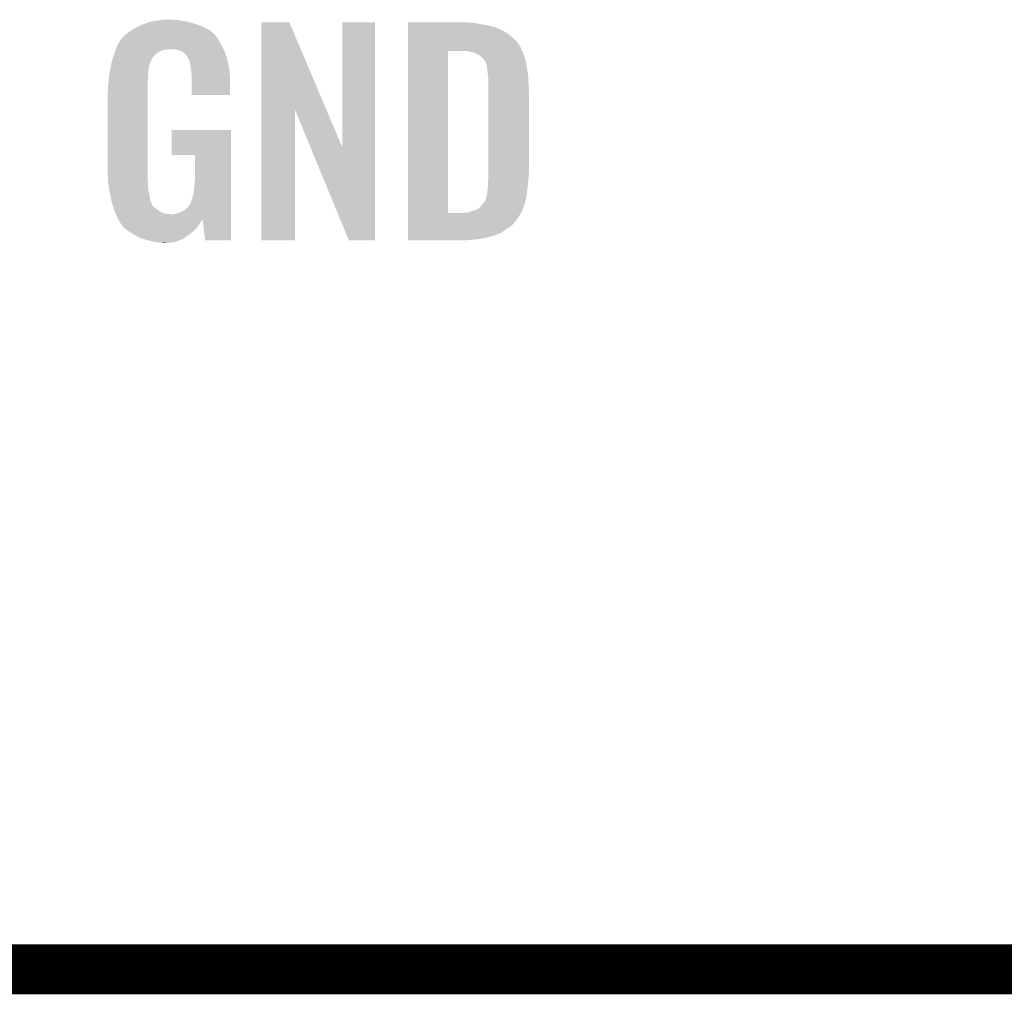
# Model space of a CAD drawing. Extents: x -9 to 122, y -9 to 65.
# Tile 166 of 256: x 62 to 68, y 6 to 12. Entities that reach past the tile are written whole.
import ezdxf

# ---------------------------------------------------------------- set-up
doc = ezdxf.new("R2010")
doc.units = 0
doc.layers.add('CLICKER_4_FOR_R7FA4M2A_V100_GTO', color=12, linetype='CONTINUOUS')

msp = doc.modelspace()

# ---------------------------------------------------------------- linework, layer by layer
at = {"layer": 'CLICKER_4_FOR_R7FA4M2A_V100_GTO', "const_width": 0.3048}
msp.add_lwpolyline([(60.00496, 6.03758), (82.86496, 6.03758)], dxfattribs=at)
at = {"layer": 'CLICKER_4_FOR_R7FA4M2A_V100_GTO'}
for points in [[(62.79134, 11.8237), (62.80785, 11.82624), (62.93104, 11.8237), (62.91326, 11.82624)], [(62.80785, 11.82624), (62.824362, 11.82878), (62.892942, 11.82624), (62.880242, 11.82878)], [(62.627932, 11.76274), (62.63894, 11.77036), (63.10884, 11.76274), (63.094448, 11.77036)], [(62.63894, 11.77036), (62.667514, 11.7856), (63.094448, 11.77036), (63.065662, 11.7856)], [(62.667514, 11.7856), (62.67704, 11.79068), (63.065662, 11.7856), (63.051874, 11.79068)], [(62.67704, 11.79068), (62.708786, 11.80338), (63.051874, 11.79068), (63.0174, 11.80338)], [(62.708786, 11.80338), (62.72784, 11.811002), (63.0174, 11.80338), (62.989962, 11.811002)], [(62.72784, 11.811002), (62.746464, 11.81608), (62.989962, 11.811002), (62.97168, 11.81608)], [(62.746464, 11.81608), (62.755782, 11.81862), (62.97168, 11.81608), (62.958134, 11.81862)], [(62.755782, 11.81862), (62.79134, 11.8237), (62.958134, 11.81862), (62.93104, 11.8237)], [(63.421272, 11.277488), (63.42128, 11.813526), (63.818402, 11.277488), (63.591444, 11.813526)], [(63.42128, 11.813526), (63.421282, 11.81354), (63.591444, 11.813526), (63.421282, 11.81354)], [(63.91402, 11.051648), (63.91404, 11.813518), (64.114666, 11.051648), (64.11468, 11.813518)], [(63.91404, 11.813518), (63.914042, 11.81354), (64.11468, 11.813518), (63.914042, 11.81354)], [(64.31536, 11.811), (64.315362, 11.81354), (64.68618, 11.811), (64.65824, 11.81354)], [(64.31536, 11.80846), (64.31536, 11.811), (64.721742, 11.80846), (64.68618, 11.811)], [(64.31536, 11.80084), (64.31536, 11.80846), (64.76238, 11.80084), (64.721742, 11.80846)], [(64.31536, 11.79322), (64.31536, 11.80084), (64.80556, 11.79322), (64.76238, 11.80084)], [(64.31536, 11.783058), (64.31536, 11.79322), (64.846202, 11.783058), (64.80556, 11.79322)], [(64.31536, 11.76782), (64.31536, 11.783058), (64.88176, 11.76782), (64.846202, 11.783058)], [(64.31536, 11.760198), (64.31536, 11.76782), (64.897002, 11.760198), (64.88176, 11.76782)], [(62.552582, 11.689082), (62.567816, 11.711938), (63.1698, 11.689082), (63.157102, 11.711938)], [(62.567816, 11.711938), (62.56782, 11.711944), (63.157102, 11.711938), (63.157098, 11.711944)], [(62.56782, 11.711944), (62.567834, 11.714486), (63.157098, 11.711944), (63.155064, 11.714486)], [(62.567834, 11.714486), (62.572902, 11.717024), (63.155064, 11.714486), (63.153034, 11.717024)], [(62.572902, 11.717024), (62.578994, 11.72464), (63.153034, 11.717024), (63.14694, 11.72464)], [(62.578994, 11.72464), (62.583056, 11.729716), (63.14694, 11.72464), (63.144402, 11.729716)], [(62.583056, 11.729716), (62.583062, 11.729722), (63.144402, 11.729716), (63.144398, 11.729722)], [(62.583062, 11.729722), (62.60592, 11.7475), (63.144398, 11.729722), (63.126622, 11.7475)], [(62.60592, 11.7475), (62.605922, 11.747502), (63.126622, 11.7475), (63.12662, 11.747502)], [(62.605922, 11.747502), (62.627932, 11.76274), (63.12662, 11.747502), (63.10884, 11.76274)], [(64.31536, 11.7348), (64.31536, 11.760198), (64.935102, 11.7348), (64.897002, 11.760198)], [(64.31536, 11.717022), (64.31536, 11.7348), (64.95542, 11.717022), (64.935102, 11.7348)], [(64.31536, 11.694158), (64.31536, 11.717022), (64.97828, 11.694158), (64.95542, 11.717022)], [(62.52972, 11.63574), (62.533412, 11.645898), (62.801498, 11.63574), (62.831978, 11.645898)], [(62.533412, 11.645898), (62.533414, 11.6459), (62.831978, 11.645898), (62.844678, 11.6459)], [(62.533414, 11.6459), (62.534338, 11.64844), (62.844678, 11.6459), (62.854838, 11.64844)], [(62.534338, 11.64844), (62.537108, 11.656062), (63.190916, 11.64844), (63.18758, 11.656062)], [(62.537108, 11.656062), (62.53988, 11.66368), (63.18758, 11.656062), (63.183478, 11.66368)], [(62.53988, 11.66368), (62.55258, 11.68908), (63.183478, 11.66368), (63.1698, 11.68908)], [(62.55258, 11.68908), (62.552582, 11.689082), (63.1698, 11.68908), (63.1698, 11.689082)], [(62.90056, 11.6459), (62.885318, 11.64844), (63.192028, 11.6459), (63.190916, 11.64844)], [(62.91834, 11.64082), (62.90056, 11.6459), (63.19425, 11.64082), (63.192028, 11.6459)], [(64.315358, 11.666218), (64.31536, 11.694158), (64.9986, 11.666218), (64.97828, 11.694158)], [(64.315358, 11.63828), (64.315358, 11.666218), (65.011496, 11.63828), (64.9986, 11.666218)], [(62.510554, 11.574778), (62.516788, 11.597638), (62.74562, 11.574778), (62.758318, 11.597638)], [(62.516788, 11.597638), (62.51956, 11.6078), (62.758318, 11.597638), (62.766786, 11.6078)], [(62.51956, 11.6078), (62.521406, 11.61288), (62.766786, 11.6078), (62.77102, 11.61288)], [(62.521406, 11.61288), (62.523254, 11.61796), (62.77102, 11.61288), (62.7761, 11.61796)], [(62.523254, 11.61796), (62.526948, 11.62812), (62.7761, 11.61796), (62.7888, 11.62812)], [(62.526948, 11.62812), (62.52972, 11.63574), (62.7888, 11.62812), (62.801498, 11.63574)], [(62.931038, 11.638282), (62.91834, 11.64082), (63.19536, 11.638282), (63.19425, 11.64082)], [(62.946278, 11.628122), (62.931038, 11.638282), (63.199806, 11.628122), (63.19536, 11.638282)], [(62.951356, 11.625582), (62.946278, 11.628122), (63.200916, 11.625582), (63.199806, 11.628122)], [(62.96025, 11.61542), (62.951356, 11.625582), (63.205362, 11.61542), (63.200916, 11.625582)], [(62.96914, 11.60526), (62.96025, 11.61542), (63.208036, 11.60526), (63.205362, 11.61542)], [(62.984378, 11.574784), (62.96914, 11.60526), (63.216056, 11.574784), (63.208036, 11.60526)], [(64.315342, 10.650242), (64.315358, 11.63828), (64.55918, 10.650242), (64.559202, 11.63828)], [(64.683642, 11.63574), (64.660778, 11.63828), (65.012668, 11.63574), (65.011496, 11.63828)], [(64.692532, 11.6332), (64.683642, 11.63574), (65.01384, 11.6332), (65.012668, 11.63574)], [(64.70142, 11.63066), (64.692532, 11.6332), (65.015112, 11.63066), (65.01384, 11.6332)], [(64.716662, 11.628118), (64.70142, 11.63066), (65.016382, 11.628118), (65.015112, 11.63066)], [(64.729362, 11.623038), (64.716662, 11.628118), (65.017652, 11.623038), (65.016382, 11.628118)], [(64.736982, 11.61796), (64.729362, 11.623038), (65.018922, 11.61796), (65.017652, 11.623038)], [(64.736988, 11.617958), (64.736982, 11.61796), (65.018922, 11.617958), (65.018922, 11.61796)], [(64.742064, 11.61542), (64.736988, 11.617958), (65.019874, 11.61542), (65.018922, 11.617958)], [(64.744604, 11.615418), (64.742064, 11.61542), (65.019876, 11.615418), (65.019874, 11.61542)], [(64.757302, 11.607798), (64.744604, 11.615418), (65.022732, 11.607798), (65.019876, 11.615418)], [(64.767458, 11.597642), (64.757302, 11.607798), (65.02654, 11.597642), (65.022732, 11.607798)], [(64.76746, 11.597638), (64.767458, 11.597642), (65.026542, 11.597638), (65.02654, 11.597642)], [(64.78524, 11.574778), (64.76746, 11.597638), (65.0334, 11.574778), (65.026542, 11.597638)], [(62.49693, 11.51128), (62.4997, 11.526518), (62.73292, 11.51128), (62.73292, 11.526518)], [(62.4997, 11.526518), (62.501548, 11.536678), (62.73292, 11.526518), (62.73546, 11.536678)], [(62.501548, 11.536678), (62.502932, 11.544296), (62.73546, 11.536678), (62.73546, 11.544296)], [(62.502932, 11.544296), (62.50432, 11.55192), (62.73546, 11.544296), (62.738, 11.55192)], [(62.50432, 11.55192), (62.510554, 11.574778), (62.738, 11.55192), (62.74562, 11.574778)], [(62.98438, 11.567164), (62.984378, 11.574784), (63.21806, 11.567164), (63.216056, 11.574784)], [(62.984382, 11.567162), (62.98438, 11.567164), (63.21806, 11.567162), (63.21806, 11.567164)], [(62.986918, 11.562084), (62.984382, 11.567162), (63.218908, 11.562084), (63.21806, 11.567162)], [(62.98692, 11.559542), (62.986918, 11.562084), (63.21933, 11.559542), (63.218908, 11.562084)], [(62.98946, 11.5443), (62.98692, 11.559542), (63.221872, 11.5443), (63.21933, 11.559542)], [(62.992, 11.52398), (62.98946, 11.5443), (63.225258, 11.52398), (63.221872, 11.5443)], [(62.994372, 11.506198), (62.992, 11.52398), (63.22822, 11.506198), (63.225258, 11.52398)], [(64.78651, 11.57224), (64.78524, 11.574778), (65.03416, 11.57224), (65.0334, 11.574778)], [(64.79032, 11.564618), (64.78651, 11.57224), (65.035334, 11.564618), (65.03416, 11.57224)], [(64.79286, 11.557), (64.79032, 11.564618), (65.036506, 11.557), (65.035334, 11.564618)], [(64.7954, 11.551916), (64.79286, 11.557), (65.037288, 11.551916), (65.036506, 11.557)], [(64.7954, 11.54938), (64.7954, 11.551916), (65.037678, 11.54938), (65.037288, 11.551916)], [(64.796852, 11.53922), (64.7954, 11.54938), (65.03924, 11.53922), (65.037678, 11.54938)], [(64.79794, 11.5316), (64.796852, 11.53922), (65.040586, 11.5316), (65.03924, 11.53922)], [(64.80048, 11.5062), (64.79794, 11.5316), (65.045068, 11.5062), (65.040586, 11.5316)], [(62.489586, 11.450318), (62.491874, 11.47318), (62.72784, 11.450318), (62.73038, 11.47318)], [(62.491874, 11.47318), (62.493904, 11.493498), (62.73038, 11.47318), (62.73038, 11.493498)], [(62.493904, 11.493498), (62.49416, 11.49604), (62.73038, 11.493498), (62.730742, 11.49604)], [(62.49416, 11.49604), (62.49693, 11.51128), (62.730742, 11.49604), (62.73292, 11.51128)], [(62.99708, 11.48588), (62.994372, 11.506198), (63.229002, 11.48588), (63.22822, 11.506198)], [(62.99708, 11.44016), (62.99708, 11.48588), (63.23076, 11.44016), (63.229002, 11.48588)], [(64.801676, 11.49604), (64.80048, 11.5062), (65.04686, 11.49604), (65.045068, 11.5062)], [(64.80556, 11.463018), (64.801676, 11.49604), (65.048696, 11.463018), (65.04686, 11.49604)], [(62.484, 11.389362), (62.48654, 11.404602), (62.72784, 11.389362), (62.72784, 11.404602)], [(62.48654, 11.42492), (62.48908, 11.44524), (62.72784, 11.42492), (62.72784, 11.44524)], [(62.48654, 11.404602), (62.48654, 11.42492), (62.72784, 11.404602), (62.72784, 11.42492)], [(62.48908, 11.44524), (62.489586, 11.450318), (62.72784, 11.44524), (62.72784, 11.450318)], [(62.99708, 11.369062), (62.99708, 11.44016), (63.230738, 11.369062), (63.23076, 11.44016)], [(64.80556, 11.45032), (64.80556, 11.463018), (65.0494, 11.45032), (65.048696, 11.463018)], [(64.80556, 11.39952), (64.80556, 11.45032), (65.05194, 11.39952), (65.0494, 11.45032)], [(62.484, 10.91946), (62.484, 11.389362), (62.72784, 10.91946), (62.72784, 11.389362)], [(63.230738, 11.36904), (62.99708, 11.369062), (63.230738, 11.36904), (63.230738, 11.369062)], [(64.80556, 10.88898), (64.80556, 11.39952), (65.05194, 10.88898), (65.05194, 11.39952)], [(63.42126, 10.482602), (63.421272, 11.277488), (63.626978, 10.482602), (63.627, 11.277488)], [(63.720092, 11.051648), (63.627, 11.277488), (63.91402, 11.051648), (63.818402, 11.277488)], [(62.87516, 11.003302), (62.87518, 11.155658), (63.235834, 11.003302), (63.23584, 11.155658)], [(62.87518, 11.155658), (62.875182, 11.15568), (63.23584, 11.155658), (62.875182, 11.15568)], [(63.954656, 10.482594), (63.720092, 11.051648), (64.114658, 10.482594), (64.114666, 11.051648)], [(63.017378, 11.00328), (62.87516, 11.003302), (63.235834, 11.00328), (63.235834, 11.003302)], [(63.0174, 10.878818), (63.017378, 11.00328), (63.23583, 10.878818), (63.235834, 11.00328)], [(62.486288, 10.85088), (62.484, 10.91946), (62.72784, 10.85088), (62.72784, 10.91946)], [(63.01486, 10.83818), (63.0174, 10.878818), (63.235828, 10.83818), (63.23583, 10.878818)], [(64.804712, 10.86104), (64.80556, 10.8712), (65.0494, 10.86104), (65.050322, 10.8712)], [(64.80556, 10.8712), (64.80556, 10.88898), (65.050322, 10.8712), (65.05194, 10.88898)], [(62.48654, 10.843262), (62.486288, 10.85088), (62.728794, 10.843262), (62.72784, 10.85088)], [(62.488356, 10.830558), (62.48654, 10.843262), (62.73038, 10.830558), (62.728794, 10.843262)], [(62.491984, 10.805158), (62.488356, 10.830558), (62.73038, 10.805158), (62.73038, 10.830558)], [(62.4967, 10.77214), (62.491984, 10.805158), (62.736386, 10.77214), (62.73038, 10.805158)], [(63.01232, 10.802618), (63.01486, 10.83818), (63.235828, 10.802618), (63.235828, 10.83818)], [(64.80048, 10.79246), (64.80302, 10.81532), (65.042414, 10.79246), (65.045272, 10.81532)], [(64.80302, 10.840722), (64.804712, 10.86104), (65.047836, 10.840722), (65.0494, 10.86104)], [(64.80302, 10.82802), (64.80302, 10.840722), (65.04686, 10.82802), (65.047836, 10.840722)], [(64.80302, 10.81532), (64.80302, 10.82802), (65.045272, 10.81532), (65.04686, 10.82802)], [(62.508246, 10.721338), (62.4967, 10.77214), (62.745622, 10.721338), (62.736386, 10.77214)], [(62.99454, 10.726418), (63.00216, 10.744202), (63.235824, 10.726418), (63.235826, 10.744202)], [(63.00216, 10.744202), (63.00724, 10.7696), (63.235826, 10.744202), (63.235826, 10.7696)], [(63.00724, 10.7696), (63.01232, 10.802618), (63.235826, 10.7696), (63.235828, 10.802618)], [(64.79032, 10.73912), (64.792496, 10.74674), (65.034794, 10.73912), (65.0367, 10.74674)], [(64.792496, 10.74674), (64.7954, 10.756896), (65.0367, 10.74674), (65.037968, 10.756896)], [(64.7954, 10.759436), (64.797938, 10.767058), (65.038286, 10.759436), (65.039238, 10.767058)], [(64.7954, 10.756896), (64.7954, 10.759436), (65.037968, 10.756896), (65.038286, 10.759436)], [(64.797938, 10.767058), (64.79794, 10.777218), (65.039238, 10.767058), (65.040508, 10.777218)], [(64.79794, 10.777218), (64.80048, 10.79246), (65.040508, 10.777218), (65.042414, 10.79246)], [(62.5094, 10.71626), (62.508246, 10.721338), (62.74788, 10.71626), (62.745622, 10.721338)], [(62.514734, 10.69848), (62.5094, 10.71626), (62.755782, 10.69848), (62.74788, 10.71626)], [(62.515498, 10.695936), (62.514734, 10.69848), (62.758322, 10.695936), (62.755782, 10.69848)], [(62.51702, 10.69086), (62.515498, 10.695936), (62.760864, 10.69086), (62.758322, 10.695936)], [(62.517022, 10.690858), (62.51702, 10.69086), (62.760864, 10.690858), (62.760864, 10.69086)], [(62.520408, 10.6807), (62.517022, 10.690858), (62.77356, 10.6807), (62.760864, 10.690858)], [(62.971682, 10.683242), (62.984382, 10.701022), (63.235824, 10.683242), (63.235824, 10.701022)], [(62.984382, 10.701022), (62.98692, 10.703564), (63.235824, 10.701022), (63.235824, 10.703564)], [(62.98692, 10.703564), (62.99454, 10.726418), (63.235824, 10.703564), (63.235824, 10.726418)], [(64.74968, 10.6807), (64.754762, 10.685782), (65.017468, 10.6807), (65.019282, 10.685782)], [(64.754762, 10.685782), (64.76746, 10.70102), (65.019282, 10.685782), (65.024724, 10.70102)], [(64.76746, 10.70102), (64.771412, 10.706102), (65.024724, 10.70102), (65.02654, 10.706102)], [(64.771412, 10.706102), (64.785238, 10.723878), (65.02654, 10.706102), (65.030984, 10.723878)], [(64.785238, 10.723878), (64.79032, 10.73912), (65.030984, 10.723878), (65.034794, 10.73912)], [(62.522948, 10.67308), (62.520408, 10.6807), (62.78372, 10.67308), (62.77356, 10.6807)], [(62.52464, 10.668), (62.522948, 10.67308), (62.79134, 10.668), (62.78372, 10.67308)], [(62.526546, 10.66292), (62.52464, 10.668), (62.79896, 10.66292), (62.79134, 10.668)], [(62.53131, 10.650218), (62.526546, 10.66292), (62.819282, 10.650218), (62.79896, 10.66292)], [(62.53226, 10.64768), (62.53131, 10.650218), (62.830708, 10.64768), (62.819282, 10.650218)], [(62.53335, 10.64514), (62.53226, 10.64768), (62.842142, 10.64514), (62.830708, 10.64768)], [(62.534438, 10.6426), (62.53335, 10.64514), (62.870078, 10.6426), (62.842142, 10.64514)], [(62.53988, 10.6299), (62.534438, 10.6426), (63.235822, 10.6299), (63.235822, 10.6426)], [(62.5475, 10.61466), (62.53988, 10.6299), (63.235822, 10.61466), (63.235822, 10.6299)], [(62.882782, 10.6426), (62.89802, 10.64514), (63.235822, 10.6426), (63.235822, 10.64514)], [(62.89802, 10.64514), (62.918342, 10.650222), (63.235822, 10.64514), (63.235822, 10.650222)], [(62.918342, 10.650222), (62.936122, 10.65784), (63.235822, 10.650222), (63.235822, 10.65784)], [(62.936122, 10.65784), (62.9539, 10.668), (63.235822, 10.65784), (63.235824, 10.668)], [(62.9539, 10.668), (62.971682, 10.683242), (63.235824, 10.668), (63.235824, 10.683242)], [(64.315342, 10.65022), (64.315342, 10.650242), (64.648078, 10.65022), (64.55918, 10.650242)], [(64.315342, 10.63752), (64.315342, 10.65022), (64.99606, 10.63752), (65.004526, 10.65022)], [(64.315342, 10.6172), (64.315342, 10.63752), (64.98336, 10.6172), (64.99606, 10.63752)], [(64.648078, 10.65022), (64.663306, 10.652758), (65.004526, 10.65022), (65.006218, 10.652758)], [(64.663306, 10.652758), (64.663318, 10.65276), (65.006218, 10.652758), (65.006218, 10.65276)], [(64.678556, 10.65276), (64.71666, 10.66546), (65.006218, 10.65276), (65.0113, 10.66546)], [(64.71666, 10.66546), (64.73444, 10.670538), (65.0113, 10.66546), (65.013838, 10.670538)], [(64.73444, 10.670538), (64.734442, 10.67054), (65.013838, 10.670538), (65.01384, 10.67054)], [(64.734442, 10.67054), (64.74968, 10.6807), (65.01384, 10.67054), (65.017468, 10.6807)], [(62.548984, 10.61095), (62.5475, 10.61466), (63.235822, 10.61095), (63.235822, 10.61466)], [(62.548986, 10.610948), (62.548984, 10.61095), (63.06312, 10.610948), (63.06314, 10.61095)], [(62.549536, 10.609574), (62.548986, 10.610948), (63.063114, 10.609574), (63.06312, 10.610948)], [(62.550548, 10.60704), (62.549536, 10.609574), (63.06058, 10.60704), (63.063114, 10.609574)], [(62.55258, 10.60196), (62.550548, 10.60704), (63.05695, 10.60196), (63.06058, 10.60704)], [(62.561048, 10.58926), (62.55258, 10.60196), (63.04788, 10.58926), (63.05695, 10.60196)], [(62.56274, 10.58672), (62.561048, 10.58926), (63.046186, 10.58672), (63.04788, 10.58926)], [(62.565274, 10.584186), (62.56274, 10.58672), (63.044496, 10.584186), (63.046186, 10.58672)], [(62.56528, 10.581644), (62.565274, 10.584186), (63.042802, 10.581644), (63.044496, 10.584186)], [(62.576712, 10.566398), (62.56528, 10.581644), (63.032638, 10.566398), (63.042802, 10.581644)], [(62.580518, 10.561322), (62.576712, 10.566398), (63.028068, 10.561322), (63.032638, 10.566398)], [(63.078358, 10.4826), (63.06314, 10.61095), (63.235818, 10.4826), (63.235822, 10.61095)], [(64.31534, 10.59434), (64.315342, 10.6172), (64.96558, 10.59434), (64.98336, 10.6172)], [(64.31534, 10.57148), (64.31534, 10.59434), (64.945258, 10.57148), (64.96558, 10.59434)], [(64.31534, 10.53084), (64.31534, 10.57148), (64.884298, 10.53084), (64.945258, 10.57148)], [(62.600842, 10.54608), (62.580518, 10.561322), (63.01435, 10.54608), (63.028068, 10.561322)], [(62.608696, 10.540998), (62.600842, 10.54608), (63.009778, 10.540998), (63.01435, 10.54608)], [(62.64402, 10.51814), (62.608696, 10.540998), (62.982348, 10.51814), (63.009778, 10.540998)], [(62.648818, 10.5156), (62.64402, 10.51814), (62.9793, 10.5156), (62.982348, 10.51814)], [(62.687198, 10.49528), (62.648818, 10.5156), (62.948818, 10.49528), (62.9793, 10.5156)], [(64.31534, 10.52322), (64.31534, 10.53084), (64.86906, 10.52322), (64.884298, 10.53084)], [(64.31534, 10.5156), (64.31534, 10.52322), (64.84874, 10.5156), (64.86906, 10.52322)], [(64.31534, 10.50544), (64.31534, 10.5156), (64.820798, 10.50544), (64.84874, 10.5156)], [(64.31534, 10.49782), (64.31534, 10.50544), (64.78524, 10.49782), (64.820798, 10.50544)], [(62.705488, 10.4902), (62.687198, 10.49528), (62.941198, 10.4902), (62.948818, 10.49528)], [(62.73292, 10.48258), (62.705488, 10.4902), (62.920514, 10.48258), (62.941198, 10.4902)], [(62.77356, 10.47242), (62.73292, 10.48258), (62.892938, 10.47242), (62.920514, 10.48258)], [(62.79134, 10.46988), (62.77356, 10.47242), (62.865, 10.46988), (62.892938, 10.47242)], [(62.819278, 10.46734), (62.806578, 10.46988), (62.837062, 10.46734), (62.865, 10.46988)], [(63.235818, 10.48258), (63.078358, 10.4826), (63.235818, 10.48258), (63.235818, 10.4826)], [(63.626978, 10.48258), (63.42126, 10.482602), (63.626978, 10.48258), (63.626978, 10.482602)], [(64.114658, 10.48258), (63.954656, 10.482594), (64.114658, 10.48258), (64.114658, 10.482594)], [(64.31534, 10.4902), (64.31534, 10.49782), (64.742062, 10.4902), (64.78524, 10.49782)], [(64.31534, 10.48512), (64.31534, 10.4902), (64.6938, 10.48512), (64.742062, 10.4902)], [(64.31534, 10.482602), (64.31534, 10.48512), (64.640922, 10.482602), (64.6938, 10.48512)], [(64.64046, 10.48258), (64.31534, 10.482602), (64.64046, 10.48258), (64.640922, 10.482602)]]:
    msp.add_solid(points, dxfattribs=at)

doc.saveas('drawing.dxf')
